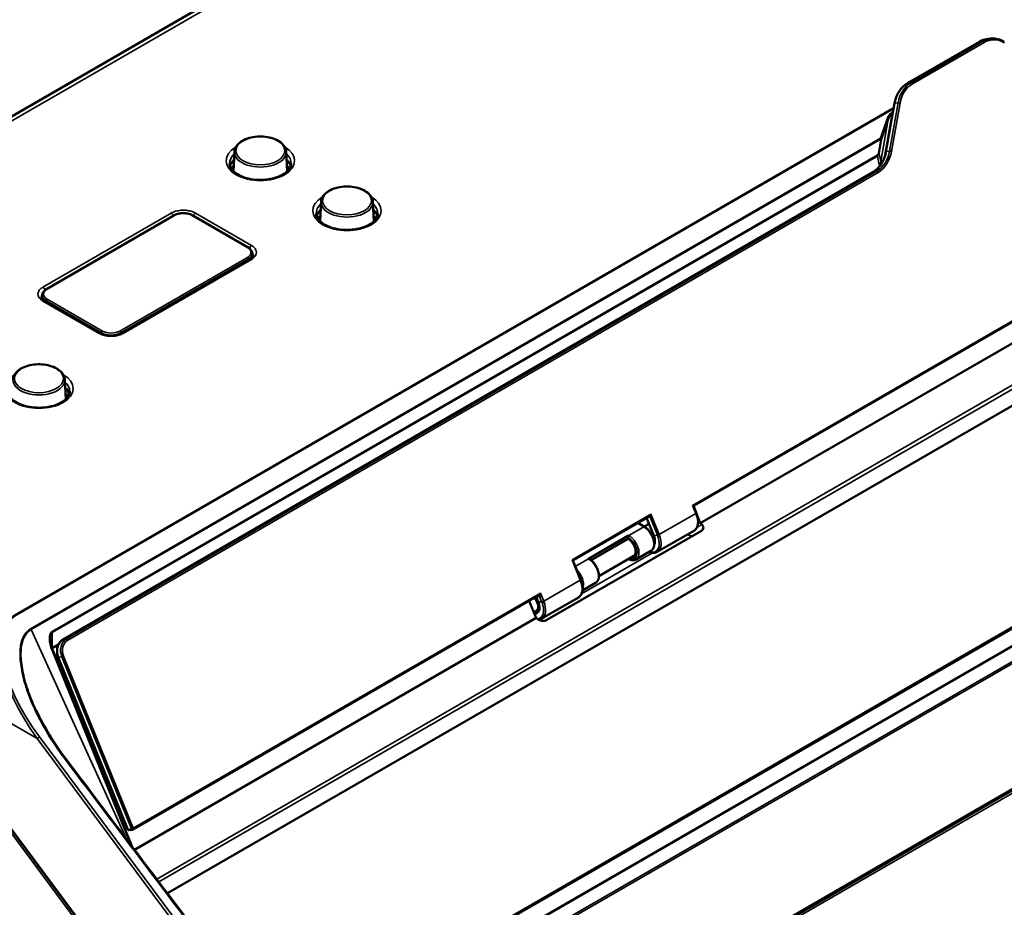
# Paper-space layout 'Sheet_1' of a CAD drawing. Header units: millimetres. Extents: x 0.8 to 58.3, y 0.8 to 58.3.
# Tile 23 of 128: x 43.3 to 49, y 10.9 to 16. Entities that reach past the tile are written whole.
import ezdxf

# ---------------------------------------------------------------- set-up
doc = ezdxf.new("R2010")
doc.units = ezdxf.units.MM
doc.layers.add('Visible (ISO)', color=7, linetype='Continuous', lineweight=50)
doc.layers.add('Visible Narrow (ISO)', color=7, linetype='Continuous', lineweight=35)

psp = doc.layouts.new('Sheet_1')

# ---------------------------------------------------------------- linework, layer by layer
at = {"layer": 'Visible (ISO)'}
for p, q in [((51.52534, 20.26845), (40.73433, 14.03825)), ((54.75082, 17.11553), (44.14249, 10.99081)), ((55.83696, 16.45954), (44.9939, 10.19929)), ((48.83861, 15.91724), (48.42298, 15.67728)), ((48.9027, 15.93491), (48.88367, 15.93253)), ((45.06997, 9.30638), (56.03848, 15.63905)), ((51.24345, 15.57381), (47.18948, 13.23325)), ((48.34798, 15.5608), (48.29835, 15.28081)), ((47.22424, 13.13163), (51.22998, 15.44434)), ((44.52987, 15.28102), (44.52408, 15.16765)), ((44.82978, 15.28102), (44.83557, 15.16765)), ((48.22451, 15.16513), (43.53824, 12.45951)), ((45.03097, 14.99171), (45.02518, 14.87834)), ((45.33088, 14.99171), (45.33667, 14.87834)), ((44.18036, 14.91251), (43.44263, 14.48658)), ((44.6086, 14.72767), (44.28845, 14.91251)), ((44.61876, 14.65915), (43.87656, 14.23065)), ((44.63329, 14.69192), (44.63329, 14.67115)), ((44.63329, 14.66108), (44.63329, 14.66107)), ((44.63773, 14.68188), (44.63773, 14.68188)), ((43.41793, 14.45083), (43.41793, 14.43006)), ((43.41793, 14.41999), (43.41793, 14.41998)), ((43.75697, 14.23071), (43.43247, 14.41806)), ((43.54919, 13.96305), (43.55498, 13.84969)), ((47.22424, 13.13163), (47.18643, 13.22858)), ((47.20085, 13.19021), (47.18671, 13.22519)), ((46.48751, 12.91631), (46.93273, 13.17336)), ((46.95565, 13.05977), (46.91409, 13.1626)), ((46.86312, 13.13318), (46.9014, 13.11107)), ((46.89918, 13.11236), (46.92773, 13.12884)), ((47.22424, 13.13163), (47.23063, 13.12647)), ((47.23087, 13.08801), (46.33683, 12.57184)), ((46.80723, 13.04118), (46.59342, 12.91774)), ((46.80521, 13.05811), (46.80521, 13.05811)), ((46.8056, 13.04479), (46.8056, 13.05122)), ((47.18725, 13.08774), (46.97567, 12.96559)), ((46.58098, 12.92865), (46.58101, 12.92866)), ((46.63804, 12.82521), (46.84069, 12.94221)), ((46.93881, 12.97158), (46.85251, 12.92175)), ((46.53271, 12.80447), (46.48728, 12.91687)), ((46.61866, 12.78674), (46.5428, 12.74295)), ((43.94352, 11.3592), (46.28814, 12.71286)), ((46.28751, 12.67402), (46.27491, 12.70522)), ((46.51911, 12.70199), (46.30754, 12.57984)), ((46.27466, 12.58339), (46.23364, 12.6814)), ((43.95219, 11.24251), (46.27466, 12.58339)), ((46.27466, 12.58339), (46.2811, 12.57826)), ((43.47657, 12.40908), (43.51173, 12.42938)), ((43.29611, 12.40136), (43.29612, 12.40132)), ((43.93924, 11.25965), (43.47917, 12.39792)), ((43.51083, 12.35635), (43.91326, 11.36068)), ((43.37359, 12.07059), (43.37359, 12.07059)), ((42.755, 12.01098), (44.64986, 9.46306)), ((43.92154, 11.35581), (43.94057, 11.3582))]:
    psp.add_line(p, q, dxfattribs=at)
for centre, start, end in [((43.92056, 11.36363), 202.00783, 277.15897), ((43.93959, 11.36602), 277.15897, 300)]:
    psp.add_arc(centre, 0.00787, start, end, dxfattribs=at)
for centre, major_axis, ratio, start_param, end_param in [((44.67982, 15.18054), (-0.17765, 0), 0.5773503, 5.743485, 6.1272702), ((44.67982, 15.18054), (0.17765, 0), 0.5773503, 0.1559152, 0.5397003), ((45.18092, 14.89123), (-0.17765, 0), 0.5773503, 5.743485, 6.1272702), ((45.18092, 14.89123), (0.17765, 0), 0.5773503, 0.1559152, 0.5397003), ((44.558, 14.65013), (0.07876, 0), 0.5771744, 0.2566038, 0.2567169), ((43.49323, 14.40904), (-0.07876, 0), 0.5771744, 6.0264498, 6.0265822), ((43.39924, 13.86257), (0.17765, 0), 0.5773503, 0.1559152, 0.5397003), ((47.17473, 13.23382), (0.01481, -0.0005), 0.0540282, 0.5009289, 1.2458348), ((47.17473, 13.23382), (0.01207, -0.01078), 0.2277033, 0.6301045, 1.3750104), ((47.17473, 13.23382), (0.01207, -0.01078), 0.2277033, 0.4333001, 0.6301045), ((47.17473, 13.23382), (0.01481, -0.0005), 0.0540282, 6.1976377, 6.7841142), ((46.9342, 13.1833), (-0.00354, -0.0103), 0.4027535, 0.4338186, 1.7660631), ((46.81117, 13.05443), (0.00394, 0.00682), 0.5773503, 1.8325957, 2.3561945), ((46.81117, 13.048), (-0.00394, -0.00682), 0.5773503, 5.4977871, 6.0213859), ((46.81117, 13.05443), (0.00394, 0.00682), 0.5773503, 0.7853982, 1.8325957), ((46.47764, 12.91971), (0.00968, -0.00333), 0.2274965, 0.1952668, 1.1369777), ((46.29502, 12.72592), (-0.00901, -0.01345), 0.2279259, 0.4339399, 1.0927067), ((46.28967, 12.70517), (-0.00098, 0.00781), 0.7933744, 0, 0.0030255), ((46.29502, 12.72592), (-0.00901, -0.01345), 0.2279259, 1.0927067, 1.7661829), ((46.29502, 12.72592), (0.00007, -0.01755), 0.2712438, 0.033029, 0.9303492), ((46.29502, 12.72592), (0.00007, -0.01755), 0.2712438, 0.9303492, 1.6038254), ((43.50441, 12.41439), (-0.02541, 0.08577), 0.350672, 0.8694074, 0.8720567), ((43.50441, 12.3402), (-0.02572, 0.06987), 0.4266125, 0.0734878, 0.1203117)]:
    psp.add_ellipse(centre, major_axis=major_axis, ratio=ratio, start_param=start_param, end_param=end_param, dxfattribs=at)
for points, knots in [([(48.83861, 15.91724), (48.84142, 15.91886), (48.84428, 15.92037), (48.85008, 15.92314), (48.85302, 15.92441), (48.85899, 15.92671), (48.86201, 15.92773), (48.86811, 15.92953), (48.87119, 15.93031), (48.8774, 15.93161), (48.88053, 15.93213), (48.88367, 15.93253)], [4.71238898, 4.71238898, 4.71238898, 4.71238898, 4.77689013, 4.77689013, 4.84139127, 4.84139127, 4.90589242, 4.90589242, 4.97039356, 4.97039356, 5.03489471, 5.03489471, 5.03489471, 5.03489471]), ([(48.98262, 15.9172), (48.97765, 15.92016), (48.97255, 15.92279), (48.96217, 15.92735), (48.95688, 15.92928), (48.94619, 15.93242), (48.94078, 15.93362), (48.9299, 15.93528), (48.92444, 15.93574), (48.91353, 15.93589), (48.90809, 15.93559), (48.9027, 15.93491)], [0.69473828, 0.69473828, 0.69473828, 0.69473828, 0.80544874, 0.80544874, 0.91615921, 0.91615921, 1.02686967, 1.02686967, 1.13758014, 1.13758014, 1.2482906, 1.2482906, 1.2482906, 1.2482906]), ([(48.34798, 15.5608), (48.34977, 15.57089), (48.35228, 15.58075), (48.35867, 15.5997), (48.36256, 15.6088), (48.37161, 15.62595), (48.37677, 15.63401), (48.38823, 15.64883), (48.39453, 15.6556), (48.40809, 15.66762), (48.41535, 15.67287), (48.42298, 15.67728)], [3.83633093, 3.83633093, 3.83633093, 3.83633093, 4.01154254, 4.01154254, 4.18675415, 4.18675415, 4.36196576, 4.36196576, 4.53717737, 4.53717737, 4.71238898, 4.71238898, 4.71238898, 4.71238898]), ([(44.52987, 15.28102), (44.53034, 15.2903), (44.53314, 15.29946), (44.54304, 15.31709), (44.55044, 15.32547), (44.56937, 15.34076), (44.58117, 15.34754), (44.6077, 15.35852), (44.62246, 15.36269), (44.65331, 15.36803), (44.66939, 15.36921), (44.70135, 15.3685), (44.71721, 15.36663), (44.74725, 15.35997), (44.76141, 15.35518), (44.78665, 15.343), (44.79773, 15.3356), (44.81534, 15.31876), (44.82198, 15.30933), (44.82814, 15.2933), (44.82947, 15.28718), (44.82978, 15.28102)], [2.3856615, 2.3856615, 2.3856615, 2.3856615, 2.6700228, 2.6700228, 2.9766783, 2.9766783, 3.3050228, 3.3050228, 3.6359842, 3.6359842, 3.9651328, 3.9651328, 4.2936186, 4.2936186, 4.6231416, 4.6231416, 4.9543313, 4.9543313, 5.279566, 5.279566, 5.4683201, 5.4683201, 5.4683201, 5.4683201]), ([(48.22451, 15.16513), (48.23184, 15.16936), (48.23886, 15.17444), (48.25205, 15.18613), (48.25822, 15.19276), (48.26952, 15.20737), (48.27464, 15.21535), (48.28366, 15.23246), (48.28756, 15.24157), (48.294, 15.26064), (48.29653, 15.27059), (48.29835, 15.28081)], [4.71238898, 4.71238898, 4.71238898, 4.71238898, 4.88760059, 4.88760059, 5.0628122, 5.0628122, 5.23802381, 5.23802381, 5.41323542, 5.41323542, 5.58844703, 5.58844703, 5.58844703, 5.58844703]), ([(44.5015, 15.21169), (44.50174, 15.20058), (44.50589, 15.18911), (44.52207, 15.16862), (44.53197, 15.15986), (44.55641, 15.1445), (44.57069, 15.13783), (44.60262, 15.12712), (44.62029, 15.12309), (44.65724, 15.11827), (44.67652, 15.11749), (44.71458, 15.11935), (44.73334, 15.12199), (44.76822, 15.1303), (44.78435, 15.13596), (44.81224, 15.14944), (44.82403, 15.15724), (44.84245, 15.17377), (44.84902, 15.18247), (44.85638, 15.19799), (44.858, 15.20487), (44.85815, 15.21169)], [0.7977411, 0.7977411, 0.7977411, 0.7977411, 1.2130977, 1.2130977, 1.5283969, 1.5283969, 1.8297567, 1.8297567, 2.1337198, 2.1337198, 2.4404717, 2.4404717, 2.7477786, 2.7477786, 3.0532054, 3.0532054, 3.3552519, 3.3552519, 3.6595896, 3.6595896, 3.9146479, 3.9146479, 3.9146479, 3.9146479]), ([(44.50933, 15.18583), (44.51268, 15.18925), (44.51631, 15.19256), (44.522, 15.1972), (44.52384, 15.19863), (44.52573, 15.20003)], [2.8701886, 2.8701886, 2.8701886, 2.8701886, 2.97191031, 2.97191031, 3.01847527, 3.01847527, 3.01847527, 3.01847527]), ([(44.83392, 15.20003), (44.83727, 15.19755), (44.84046, 15.19497), (44.84587, 15.19021), (44.84815, 15.18804), (44.85032, 15.18583)], [4.83550636, 4.83550636, 4.83550636, 4.83550636, 4.9179913, 4.9179913, 4.98379303, 4.98379303, 4.98379303, 4.98379303]), ([(45.03097, 14.99171), (45.03144, 15.00099), (45.03424, 15.01015), (45.04414, 15.02778), (45.05154, 15.03616), (45.07047, 15.05145), (45.08227, 15.05823), (45.1088, 15.06921), (45.12356, 15.07338), (45.15441, 15.07872), (45.17049, 15.0799), (45.20245, 15.07919), (45.21831, 15.07732), (45.24835, 15.07066), (45.26251, 15.06587), (45.28775, 15.05369), (45.29883, 15.04629), (45.31644, 15.02945), (45.32308, 15.02002), (45.32924, 15.00399), (45.33057, 14.99787), (45.33088, 14.99171)], [2.3856615, 2.3856615, 2.3856615, 2.3856615, 2.6700228, 2.6700228, 2.9766783, 2.9766783, 3.3050228, 3.3050228, 3.6359842, 3.6359842, 3.9651328, 3.9651328, 4.2936186, 4.2936186, 4.6231416, 4.6231416, 4.9543313, 4.9543313, 5.279566, 5.279566, 5.4683201, 5.4683201, 5.4683201, 5.4683201]), ([(44.28845, 14.91251), (44.28258, 14.9159), (44.27594, 14.91867), (44.26166, 14.92287), (44.25402, 14.9243), (44.23839, 14.92573), (44.23041, 14.92573), (44.21479, 14.9243), (44.20715, 14.92287), (44.19287, 14.91867), (44.18622, 14.9159), (44.18036, 14.91251)], [0, 0, 0, 0, 0.3141593, 0.3141593, 0.6283185, 0.6283185, 0.9424778, 0.9424778, 1.2566371, 1.2566371, 1.5707963, 1.5707963, 1.5707963, 1.5707963]), ([(45.0026, 14.92238), (45.00284, 14.91127), (45.00699, 14.8998), (45.02317, 14.87931), (45.03307, 14.87055), (45.05751, 14.85519), (45.07179, 14.84852), (45.10372, 14.83781), (45.12139, 14.83378), (45.15834, 14.82896), (45.17762, 14.82818), (45.21568, 14.83004), (45.23444, 14.83268), (45.26932, 14.84099), (45.28545, 14.84665), (45.31334, 14.86013), (45.32513, 14.86793), (45.34355, 14.88446), (45.35012, 14.89316), (45.35748, 14.90868), (45.3591, 14.91556), (45.35925, 14.92238)], [0.7977411, 0.7977411, 0.7977411, 0.7977411, 1.2130977, 1.2130977, 1.5283969, 1.5283969, 1.8297567, 1.8297567, 2.1337198, 2.1337198, 2.4404717, 2.4404717, 2.7477786, 2.7477786, 3.0532054, 3.0532054, 3.3552519, 3.3552519, 3.6595896, 3.6595896, 3.9146479, 3.9146479, 3.9146479, 3.9146479]), ([(45.01043, 14.89652), (45.01378, 14.89994), (45.01741, 14.90325), (45.0231, 14.90789), (45.02494, 14.90932), (45.02683, 14.91072)], [2.8701886, 2.8701886, 2.8701886, 2.8701886, 2.97191031, 2.97191031, 3.01847527, 3.01847527, 3.01847527, 3.01847527]), ([(45.33502, 14.91072), (45.33837, 14.90824), (45.34156, 14.90566), (45.34697, 14.9009), (45.34925, 14.89873), (45.35142, 14.89652)], [4.83550636, 4.83550636, 4.83550636, 4.83550636, 4.9179913, 4.9179913, 4.98379303, 4.98379303, 4.98379303, 4.98379303]), ([(44.63329, 14.69192), (44.63329, 14.69478), (44.6329, 14.69763), (44.63138, 14.70318), (44.63025, 14.70587), (44.62737, 14.71099), (44.62561, 14.71342), (44.62158, 14.718), (44.61929, 14.72014), (44.61427, 14.72413), (44.61153, 14.72598), (44.6086, 14.72767)], [5.49778714, 5.49778714, 5.49778714, 5.49778714, 5.65486678, 5.65486678, 5.81194641, 5.81194641, 5.96902604, 5.96902604, 6.12610567, 6.12610567, 6.28318531, 6.28318531, 6.28318531, 6.28318531]), ([(44.61875, 14.65915), (44.62398, 14.66217), (44.62824, 14.66554), (44.63406, 14.67177), (44.63583, 14.67469), (44.6374, 14.67885), (44.63768, 14.68038), (44.63773, 14.68188)], [0, 0, 0, 0, 0.0618784, 0.0618784, 0.12116144, 0.12116144, 0.16298745, 0.16298745, 0.16298745, 0.16298745]), ([(43.44263, 14.48658), (43.43969, 14.48489), (43.43695, 14.48304), (43.43193, 14.47905), (43.42965, 14.4769), (43.42561, 14.47233), (43.42385, 14.4699), (43.42097, 14.46478), (43.41985, 14.46209), (43.41833, 14.45654), (43.41793, 14.45369), (43.41793, 14.45083)], [1.57079633, 1.57079633, 1.57079633, 1.57079633, 1.72787596, 1.72787596, 1.88495559, 1.88495559, 2.04203522, 2.04203522, 2.19911486, 2.19911486, 2.35619449, 2.35619449, 2.35619449, 2.35619449]), ([(43.41349, 14.44078), (43.41357, 14.4382), (43.41434, 14.43542), (43.41793, 14.42987), (43.41987, 14.42757), (43.4251, 14.42283), (43.42851, 14.42035), (43.43247, 14.41806)], [0, 0, 0, 0, 0.07194183, 0.07194183, 0.11620128, 0.11620128, 0.16305112, 0.16305112, 0.16305112, 0.16305112]), ([(43.75708, 14.23065), (43.76225, 14.22767), (43.76848, 14.22494), (43.78215, 14.22059), (43.78975, 14.21892), (43.80567, 14.21682), (43.8142, 14.21644), (43.83099, 14.21707), (43.83945, 14.21813), (43.85507, 14.22153), (43.86244, 14.2239), (43.87155, 14.22794), (43.87417, 14.22927), (43.87656, 14.23065)], [0, 0, 0, 0, 0.0610757, 0.0610757, 0.12238795, 0.12238795, 0.18606396, 0.18606396, 0.25066616, 0.25066616, 0.31491823, 0.31491823, 0.34324243, 0.34324243, 0.34324243, 0.34324243]), ([(43.24928, 13.96305), (43.24975, 13.97233), (43.25255, 13.9815), (43.26246, 13.99912), (43.26985, 14.0075), (43.28878, 14.02279), (43.30058, 14.02957), (43.32711, 14.04055), (43.34187, 14.04473), (43.37272, 14.05006), (43.38881, 14.05124), (43.42076, 14.05053), (43.43663, 14.04866), (43.46666, 14.042), (43.48082, 14.03721), (43.50607, 14.02503), (43.51714, 14.01763), (43.53476, 14.00079), (43.54139, 13.99136), (43.54755, 13.97533), (43.54888, 13.96921), (43.54919, 13.96305)], [2.3856615, 2.3856615, 2.3856615, 2.3856615, 2.6700228, 2.6700228, 2.9766783, 2.9766783, 3.3050228, 3.3050228, 3.6359842, 3.6359842, 3.9651328, 3.9651328, 4.2936186, 4.2936186, 4.6231416, 4.6231416, 4.9543313, 4.9543313, 5.279566, 5.279566, 5.4683201, 5.4683201, 5.4683201, 5.4683201]), ([(43.22091, 13.89372), (43.22115, 13.88261), (43.22531, 13.87114), (43.24148, 13.85065), (43.25139, 13.84189), (43.27582, 13.82653), (43.2901, 13.81986), (43.32204, 13.80915), (43.33971, 13.80513), (43.37665, 13.8003), (43.39594, 13.79953), (43.43399, 13.80138), (43.45275, 13.80402), (43.48764, 13.81233), (43.50376, 13.818), (43.53165, 13.83148), (43.54344, 13.83927), (43.56187, 13.8558), (43.56843, 13.8645), (43.57579, 13.88002), (43.57742, 13.8869), (43.57756, 13.89372)], [0.7977411, 0.7977411, 0.7977411, 0.7977411, 1.2130977, 1.2130977, 1.5283969, 1.5283969, 1.8297567, 1.8297567, 2.1337198, 2.1337198, 2.4404717, 2.4404717, 2.7477786, 2.7477786, 3.0532054, 3.0532054, 3.3552519, 3.3552519, 3.6595896, 3.6595896, 3.9146479, 3.9146479, 3.9146479, 3.9146479]), ([(43.55333, 13.88206), (43.55669, 13.87958), (43.55987, 13.87701), (43.56528, 13.87224), (43.56757, 13.87007), (43.56973, 13.86786)], [4.83550636, 4.83550636, 4.83550636, 4.83550636, 4.9179913, 4.9179913, 4.98379303, 4.98379303, 4.98379303, 4.98379303]), ([(47.18948, 13.23326), (47.18914, 13.23305), (47.18877, 13.23277), (47.18803, 13.23206), (47.18767, 13.23161), (47.18698, 13.23049), (47.18668, 13.22977), (47.18633, 13.22823), (47.18629, 13.22738), (47.18642, 13.22632), (47.18647, 13.22605), (47.18659, 13.22553), (47.18667, 13.22529), (47.18675, 13.2251)], [0, 0, 0, 0, 0.004654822, 0.004654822, 0.009698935, 0.009698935, 0.016227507, 0.016227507, 0.023240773, 0.023240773, 0.025854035, 0.025854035, 0.028565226, 0.028565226, 0.028565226, 0.028565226]), ([(47.20085, 13.19021), (47.20422, 13.18187), (47.20686, 13.17342), (47.21048, 13.15679), (47.21147, 13.14862), (47.21165, 13.13305), (47.21086, 13.12565), (47.20737, 13.11206), (47.20468, 13.10587), (47.19733, 13.09526), (47.19267, 13.09087), (47.18725, 13.08774)], [6.2831853, 6.2831853, 6.2831853, 6.2831853, 6.5496342, 6.5496342, 6.8160831, 6.8160831, 7.082532, 7.082532, 7.3489809, 7.3489809, 7.6154298, 7.6154298, 7.6154298, 7.6154298]), ([(46.9014, 13.11107), (46.90799, 13.10727), (46.91441, 13.10229), (46.9264, 13.09053), (46.93198, 13.08376), (46.94176, 13.06914), (46.94598, 13.0613), (46.95269, 13.04527), (46.95518, 13.03707), (46.95815, 13.02103), (46.95861, 13.01319), (46.95726, 12.99863), (46.95545, 12.99189), (46.94961, 12.98075), (46.94573, 12.97621), (46.94026, 12.97246), (46.93954, 12.972), (46.93881, 12.97158)], [4.712389, 4.712389, 4.712389, 4.712389, 5.0483288, 5.0483288, 5.3830928, 5.3830928, 5.7158253, 5.7158253, 6.0489591, 6.0489591, 6.3845585, 6.3845585, 6.718522, 6.718522, 7.0237124, 7.0237124, 7.0685835, 7.0685835, 7.0685835, 7.0685835]), ([(47.23063, 13.12647), (47.23435, 13.12347), (47.23731, 13.1201), (47.24124, 13.11311), (47.24227, 13.10957), (47.24238, 13.10261), (47.24147, 13.09926), (47.2386, 13.09457), (47.23732, 13.09302), (47.23435, 13.09028), (47.23271, 13.08907), (47.23087, 13.08801)], [-0.15910787, -0.15910787, -0.15910787, -0.15910787, -0.11830245, -0.11830245, -0.07956249, -0.07956249, -0.04085167, -0.04085167, -0.01979696, -0.01979696, -0.000001, -0.000001, -0.000001, -0.000001]), ([(46.80634, 13.042), (46.80643, 13.04189), (46.8065, 13.04179), (46.80672, 13.04152), (46.80686, 13.0414), (46.80699, 13.04132)], [-0.062566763, -0.062566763, -0.062566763, -0.062566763, -0.0609041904, -0.0609041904, -0.0575934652, -0.0575934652, -0.0575934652, -0.0575934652]), ([(46.84069, 12.94221), (46.8439, 12.94406), (46.84656, 12.94718), (46.84967, 12.95549), (46.85047, 12.95974), (46.85072, 12.96923), (46.85024, 12.9744), (46.84796, 12.98529), (46.84617, 12.99102), (46.8414, 13.0024), (46.83841, 13.00806), (46.83156, 13.01867), (46.82769, 13.02361), (46.81954, 13.03222), (46.81526, 13.0359), (46.80967, 13.03971), (46.80832, 13.04056), (46.80699, 13.04132)], [5.4977871, 5.4977871, 5.4977871, 5.4977871, 5.9418406, 5.9418406, 6.2527106, 6.2527106, 6.5502477, 6.5502477, 6.85123, 6.85123, 7.1554982, 7.1554982, 7.4603894, 7.4603894, 7.7630263, 7.7630263, 7.8598772, 7.8598772, 7.8598772, 7.8598772]), ([(46.95565, 13.05977), (46.95767, 13.05475), (46.95925, 13.0497), (46.96137, 13.03997), (46.96192, 13.03528), (46.96202, 13.0267), (46.96157, 13.02281), (46.96009, 13.01702), (46.95924, 13.01487), (46.95823, 13.01306)], [6.28318531, 6.28318531, 6.28318531, 6.28318531, 6.5496342, 6.5496342, 6.8160831, 6.8160831, 7.082532, 7.082532, 7.28056127, 7.28056127, 7.28056127, 7.28056127]), ([(46.97567, 12.96559), (46.96997, 12.9623), (46.96348, 12.96043), (46.94939, 12.95957), (46.94176, 12.96076), (46.9322, 12.96399), (46.93028, 12.96473), (46.92836, 12.96555)], [1.33224448, 1.33224448, 1.33224448, 1.33224448, 1.61247926, 1.61247926, 1.91338034, 1.91338034, 1.98890015, 1.98890015, 1.98890015, 1.98890015]), ([(46.57732, 12.92585), (46.57732, 12.92585), (46.57732, 12.92585), (46.57732, 12.92585), (46.57732, 12.92585), (46.57732, 12.92585), (46.57732, 12.92585), (46.57732, 12.92585), (46.57732, 12.92585), (46.57732, 12.92585), (46.57732, 12.92585), (46.57732, 12.92586), (46.57732, 12.92586), (46.57732, 12.92586), (46.57732, 12.92586), (46.57732, 12.92586), (46.57732, 12.92586), (46.57732, 12.92586), (46.57732, 12.92586), (46.57732, 12.92586), (46.57732, 12.92586), (46.57732, 12.92587), (46.57732, 12.92587), (46.57732, 12.92587), (46.57733, 12.92588), (46.57733, 12.92588), (46.57733, 12.92588), (46.57733, 12.92589), (46.57734, 12.9259), (46.57735, 12.92591), (46.57735, 12.92592), (46.57738, 12.92594), (46.57741, 12.92595), (46.57745, 12.92596), (46.57746, 12.92597), (46.57747, 12.92598), (46.57748, 12.92598), (46.57753, 12.926), (46.57756, 12.92602), (46.57767, 12.92608), (46.57775, 12.92612), (46.57796, 12.92621), (46.57808, 12.92626), (46.5784, 12.92638), (46.57862, 12.92645), (46.57927, 12.92661), (46.57969, 12.92664), (46.58051, 12.92657), (46.5809, 12.92645), (46.58125, 12.92624)], [-0.000001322, -0.000001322, -0.000001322, -0.000001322, 0, 0, 0.000005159, 0.000005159, 0.000010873, 0.000010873, 0.000016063, 0.000016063, 0.000028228, 0.000028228, 0.000034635, 0.000034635, 0.000045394, 0.000045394, 0.000052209, 0.000052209, 0.000062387, 0.000062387, 0.000078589, 0.000078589, 0.00010247, 0.00010247, 0.000131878, 0.000131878, 0.00016905, 0.00016905, 0.000238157, 0.000238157, 0.000360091, 0.000360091, 0.000604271, 0.000604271, 0.000671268, 0.000671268, 0.000748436, 0.000748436, 0.001026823, 0.001026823, 0.001739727, 0.001739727, 0.002590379, 0.002590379, 0.004211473, 0.004211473, 0.007618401, 0.007618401, 0.011267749, 0.011267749, 0.011267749, 0.011267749]), ([(46.61866, 12.78674), (46.62311, 12.78931), (46.62692, 12.79294), (46.63309, 12.80199), (46.63532, 12.80751), (46.6381, 12.82025), (46.63843, 12.8276), (46.63705, 12.84314), (46.63527, 12.85135), (46.62984, 12.86764), (46.6262, 12.87572), (46.61745, 12.89102), (46.61235, 12.89824), (46.60111, 12.91116), (46.59497, 12.91685), (46.58617, 12.92322), (46.58372, 12.92482), (46.58125, 12.92624)], [5.4977871, 5.4977871, 5.4977871, 5.4977871, 5.7690143, 5.7690143, 6.0631489, 6.0631489, 6.3913589, 6.3913589, 6.7276456, 6.7276456, 7.0615454, 7.0615454, 7.3941225, 7.3941225, 7.7279114, 7.7279114, 7.8541795, 7.8541795, 7.8541795, 7.8541795]), ([(46.8095, 12.9242), (46.81183, 12.92295), (46.81419, 12.92186), (46.81968, 12.91969), (46.82282, 12.91874), (46.82908, 12.91748), (46.8322, 12.91716), (46.83833, 12.91723), (46.84135, 12.91762), (46.84715, 12.91913), (46.84993, 12.92027), (46.85251, 12.92175)], [4.75085469, 4.75085469, 4.75085469, 4.75085469, 4.86946861, 4.86946861, 5.02654825, 5.02654825, 5.18362788, 5.18362788, 5.34070751, 5.34070751, 5.49778714, 5.49778714, 5.49778714, 5.49778714]), ([(46.53271, 12.80447), (46.53608, 12.79613), (46.53872, 12.78767), (46.54235, 12.77104), (46.54334, 12.76287), (46.54352, 12.7473), (46.54273, 12.7399), (46.53924, 12.72632), (46.53654, 12.72012), (46.5292, 12.70952), (46.52453, 12.70512), (46.51911, 12.70199)], [6.2831853, 6.2831853, 6.2831853, 6.2831853, 6.5496342, 6.5496342, 6.8160831, 6.8160831, 7.082532, 7.082532, 7.3489809, 7.3489809, 7.6154298, 7.6154298, 7.6154298, 7.6154298]), ([(46.28751, 12.67402), (46.28954, 12.66901), (46.29111, 12.66396), (46.29324, 12.65422), (46.29379, 12.64953), (46.29389, 12.64096), (46.29344, 12.63706), (46.29174, 12.63043), (46.29049, 12.62769), (46.28753, 12.62341), (46.28584, 12.62187), (46.28392, 12.62075)], [6.2831853, 6.2831853, 6.2831853, 6.2831853, 6.5496342, 6.5496342, 6.8160831, 6.8160831, 7.082532, 7.082532, 7.3489809, 7.3489809, 7.6154298, 7.6154298, 7.6154298, 7.6154298]), ([(46.28392, 12.62075), (46.28071, 12.6189), (46.2771, 12.61779), (46.26933, 12.61704), (46.26516, 12.61753), (46.2606, 12.61883), (46.26016, 12.61897), (46.25971, 12.61911)], [1.33224448, 1.33224448, 1.33224448, 1.33224448, 1.58932806, 1.58932806, 1.87107968, 1.87107968, 1.90186985, 1.90186985, 1.90186985, 1.90186985]), ([(46.33683, 12.57184), (46.33499, 12.57078), (46.33298, 12.56987), (46.32852, 12.56833), (46.32607, 12.56772), (46.31879, 12.56656), (46.31378, 12.56649), (46.30371, 12.56769), (46.29875, 12.56896), (46.28925, 12.57274), (46.28484, 12.57528), (46.2811, 12.57826)], [-0.15940288, -0.15940288, -0.15940288, -0.15940288, -0.13957154, -0.13957154, -0.11847709, -0.11847709, -0.07969337, -0.07969337, -0.04088122, -0.04088122, -0.000001, -0.000001, -0.000001, -0.000001]), ([(46.30754, 12.57984), (46.30184, 12.57655), (46.29534, 12.57468), (46.28806, 12.57424), (46.28757, 12.57421), (46.28708, 12.5742)], [1.33224448, 1.33224448, 1.33224448, 1.33224448, 1.61247926, 1.61247926, 1.63261954, 1.63261954, 1.63261954, 1.63261954]), ([(43.46505, 12.46273), (43.46506, 12.45387), (43.46614, 12.44488), (43.47001, 12.42469), (43.47326, 12.41344), (43.4779, 12.40109), (43.47853, 12.39949), (43.47917, 12.39791)], [0, 0, 0, 0, 0.0679256, 0.0679256, 0.15686179, 0.15686179, 0.17018443, 0.17018443, 0.17018443, 0.17018443]), ([(43.51083, 12.35635), (43.50784, 12.36373), (43.50578, 12.3716), (43.50366, 12.38761), (43.50361, 12.39575), (43.50552, 12.41158), (43.5075, 12.41926), (43.51335, 12.43349), (43.51723, 12.44002), (43.52663, 12.45127), (43.53215, 12.45599), (43.53824, 12.45951)], [3.1415927, 3.1415927, 3.1415927, 3.1415927, 3.4557519, 3.4557519, 3.7699112, 3.7699112, 4.0840704, 4.0840704, 4.3982297, 4.3982297, 4.712389, 4.712389, 4.712389, 4.712389])]:
    psp.add_open_spline(points, degree=3, knots=knots, dxfattribs=at)
for points in [[(43.41349, 14.44078), (43.41349, 14.44079), (43.41349, 14.44079), (43.41349, 14.44079)], [(46.28867, 12.71297), (46.28841, 12.71294), (46.28821, 12.71288), (46.28811, 12.71284)], [(43.38335, 12.04937), (43.42924, 11.95193), (43.48827, 11.85713), (43.55539, 11.76815)], [(43.55539, 11.76815), (43.87025, 11.3508), (44.18509, 10.93341), (44.50168, 10.51708)]]:
    psp.add_open_spline(points, degree=3, dxfattribs=at)
at = {"layer": 'Visible Narrow (ISO)'}
for p, q in [((51.56471, 20.26455), (40.7737, 14.03435)), ((54.83716, 17.28318), (44.08047, 11.0728)), ((44.09259, 11.05677), (54.82343, 17.25223)), ((44.98772, 10.18771), (55.86313, 16.46663)), ((55.99287, 16.44479), (44.99828, 10.09706)), ((45.00708, 10.09576), (55.99195, 16.43787)), ((56.02848, 16.3738), (45.05998, 10.04113)), ((45.06378, 10.03098), (56.03229, 16.36365)), ((48.42402, 15.67762), (48.83965, 15.91759)), ((48.85867, 15.91998), (48.44304, 15.68001)), ((48.45069, 15.67344), (48.86633, 15.91341)), ((48.85867, 15.91998), (48.83965, 15.91759)), ((48.44304, 15.68001), (48.42402, 15.67762)), ((56.03742, 15.62943), (45.06892, 9.29676)), ((45.07241, 9.31192), (56.04092, 15.64459)), ((56.04122, 15.61928), (45.07272, 9.28661)), ((51.25509, 15.58747), (47.17948, 13.23442)), ((48.29997, 15.28155), (48.3496, 15.56154)), ((48.36862, 15.56393), (48.31899, 15.28394)), ((48.32988, 15.28242), (48.37951, 15.56241)), ((48.36862, 15.56393), (48.3496, 15.56154)), ((48.34366, 15.53642), (43.25784, 12.60013)), ((43.26239, 12.59595), (48.34231, 15.52884)), ((48.28748, 15.24208), (48.33402, 15.50451)), ((48.33965, 15.51382), (48.33143, 15.50907)), ((48.33402, 15.50451), (48.33845, 15.50707)), ((48.30295, 15.4648), (48.26664, 15.35874)), ((48.26807, 15.22402), (48.30959, 15.45819)), ((48.27329, 15.35212), (48.30959, 15.45819)), ((48.26664, 15.35874), (43.35147, 12.52097)), ((43.35406, 12.5164), (48.26923, 15.35418)), ((48.26923, 15.35418), (48.25464, 15.27191)), ((48.2587, 15.26986), (48.27329, 15.35212)), ((48.2587, 15.26986), (48.26807, 15.22402)), ((48.29997, 15.28155), (48.31899, 15.28394)), ((48.2475, 15.26002), (43.47536, 12.50482)), ((43.47657, 12.4991), (48.24872, 15.2543)), ((48.24872, 15.2543), (48.25885, 15.20477)), ((43.53929, 12.45986), (48.22555, 15.16548)), ((48.24457, 15.16787), (43.55831, 12.46225)), ((43.56596, 12.45568), (48.25223, 15.1613)), ((48.22555, 15.16548), (48.24457, 15.16787)), ((43.42263, 14.49744), (44.16482, 14.92594)), ((44.30399, 14.92594), (44.6286, 14.73853)), ((43.44656, 14.48619), (44.18429, 14.91212)), ((44.28451, 14.91212), (44.60466, 14.72728)), ((44.60466, 14.66942), (43.86693, 14.24349)), ((43.8725, 14.23385), (44.61023, 14.65978)), ((44.6286, 14.65818), (43.88641, 14.22967)), ((44.61023, 14.65978), (44.61023, 14.65423)), ((43.74723, 14.22967), (43.42263, 14.41709)), ((43.441, 14.41869), (43.76114, 14.23385)), ((43.441, 14.41869), (43.441, 14.41314)), ((43.76671, 14.24349), (43.44656, 14.42833)), ((43.76114, 14.23385), (43.76114, 14.22846)), ((43.76114, 14.22299), (43.76114, 14.22298)), ((43.8725, 14.23385), (43.8725, 14.22846)), ((43.8725, 14.22299), (43.8725, 14.22298)), ((43.3895, 11.88573), (40.49533, 13.55667)), ((47.17948, 13.23442), (47.1983, 13.18786)), ((46.93895, 13.1839), (46.4824, 12.92031)), ((46.95738, 13.05951), (46.9154, 13.16336)), ((46.93161, 13.17272), (46.9764, 13.0619)), ((46.98673, 13.06571), (46.93895, 13.1839)), ((47.1983, 13.18786), (46.98673, 13.06571)), ((46.89747, 13.11068), (46.81117, 13.06086)), ((46.86082, 13.13184), (46.89747, 13.11068)), ((46.80356, 13.05968), (46.57936, 12.93024)), ((46.5824, 12.92557), (46.80634, 13.05486)), ((46.80634, 13.042), (46.59246, 12.91852)), ((46.95738, 13.05951), (46.9764, 13.0619)), ((46.94856, 12.96017), (46.53736, 12.72276)), ((46.4824, 12.92031), (46.53017, 12.80212)), ((46.57732, 12.92585), (46.50138, 12.882)), ((46.53017, 12.80212), (46.31859, 12.67996)), ((46.29977, 12.72652), (43.94434, 11.36661)), ((46.2878, 12.67734), (46.27622, 12.70598)), ((46.27625, 12.706), (46.29524, 12.70838)), ((46.29524, 12.70838), (46.30682, 12.67973)), ((46.31859, 12.67996), (46.29977, 12.72652)), ((46.2878, 12.67734), (46.30682, 12.67973)), ((46.28925, 12.67376), (46.2878, 12.67734)), ((46.28925, 12.67376), (46.30827, 12.67615)), ((46.30682, 12.67973), (46.30827, 12.67615)), ((43.90531, 11.30458), (43.35406, 12.5164)), ((43.47657, 12.4991), (43.47657, 12.40908)), ((43.55831, 12.46225), (43.53929, 12.45986)), ((43.47536, 12.39439), (43.92797, 11.27457)), ((43.53158, 12.35847), (43.51256, 12.35608)), ((43.53158, 12.35847), (43.93402, 11.3628)), ((43.94434, 11.36661), (43.54191, 12.36228)), ((43.915, 11.36041), (43.51256, 12.35608)), ((43.36487, 12.0905), (43.36487, 12.0905)), ((42.75613, 12.01334), (44.65098, 9.46542)), ((43.3895, 11.88573), (44.65954, 10.17796)), ((44.67244, 10.18811), (43.4024, 11.89588)), ((44.65068, 9.44035), (43.07929, 11.55332)), ((43.93402, 11.3628), (43.915, 11.36041))]:
    psp.add_line(p, q, dxfattribs=at)
for centre, major_axis, ratio, start_param, end_param in [((48.84255, 15.91042), (-0.00394, 0.00682), 0.5773503, 6.0446335, 6.2831853), ((48.90624, 15.75283), (-0.02257, 0.17969), 0.7933744, 0, 0.3225057), ((48.92526, 15.75522), (-0.02257, 0.17969), 0.7933744, 0, 0.3225057), ((48.86157, 15.91281), (-0.00394, 0.00682), 0.5773503, 4.4738371, 6.0446335), ((48.93002, 15.75582), (-0.02159, 0.17188), 0.7933744, 5.729633, 6.605691), ((48.49061, 15.51287), (-0.02257, 0.17969), 0.7933744, 0.3225057, 1.1985638), ((48.50963, 15.51526), (-0.02257, 0.17969), 0.7933744, 0.3225057, 1.1985638), ((48.51439, 15.51585), (-0.02159, 0.17188), 0.7933744, 0.3225057, 1.1985638), ((48.42691, 15.67046), (-0.00394, 0.00682), 0.5773503, 6.0446335, 6.2831853), ((48.44594, 15.67285), (-0.00394, 0.00682), 0.5773503, 4.4738371, 6.0446335), ((48.35573, 15.55942), (-0.00775, 0.00137), 0.2213941, 5.6626433, 6.2831853), ((48.37475, 15.56181), (0.00775, -0.00137), 0.2213941, 0.9502543, 2.5210507), ((48.3393, 15.36989), (0.00316, 0.14222), 0.3603183, 0.2154452, 0.848194), ((48.33475, 15.36443), (0.00941, 0.14376), 0.2814828, 0.2461916, 0.8789404), ((48.32688, 15.50361), (-0.00591, 0.01023), 0.5773503, 4.4738371, 4.9218285), ((48.2984, 15.45934), (0.01117, -0.00383), 0.5756383, 0.3815243, 1.3545175), ((48.2621, 15.35328), (0.01117, -0.00383), 0.5756383, 0.3815243, 1.3545175), ((48.2621, 15.35328), (0.00591, -0.01023), 0.5773503, 1.3322445, 1.7802358), ((48.2621, 15.35328), (0.01163, -0.00206), 0.221438, 0.3175198, 0.9502686), ((44.67982, 15.22875), (0.19802, 0), 0.5773503, 2.3664682, 7.0583097), ((44.67982, 15.21296), (-0.17834, 0), 0.5773503, 5.7181135, 6.2955282), ((44.67982, 15.27847), (0.15002, 0), 0.5773503, 3.1121256, 6.3126524), ((44.67982, 15.21296), (0.17834, 0), 0.5773503, 6.2708424, 6.8482571), ((48.15896, 15.33023), (0.02257, -0.17969), 0.7933744, 0.3225057, 1.1985638), ((48.17798, 15.33262), (0.02257, -0.17969), 0.7933744, 0.3225057, 1.1985638), ((48.21751, 15.31066), (0.03014, -0.05056), 0.4465149, 6.2769605, 6.7597891), ((48.21037, 15.30977), (0.03916, -0.05491), 0.5445095, 6.2565535, 6.7393821), ((48.18274, 15.33321), (0.02355, -0.1875), 0.7933744, 0.3225057, 1.1985638), ((48.24751, 15.27102), (0.01163, -0.00206), 0.221438, 0.3175198, 0.9502686), ((48.3061, 15.27944), (-0.00775, 0.00137), 0.2213941, 5.6626433, 6.2831853), ((48.32512, 15.28183), (0.00775, -0.00137), 0.2213941, 0.9502543, 2.5210507), ((48.24037, 15.25912), (-0.00591, 0.01023), 0.5773503, 3.9269908, 4.4738371), ((48.2067, 15.32692), (-0.05273, 0.12193), 0.260654, 3.1237493, 3.6053983), ((48.3091, 15.21979), (-0.04264, 0.00756), 0.2214389, 0.3175196, 0.7394311), ((44.67982, 15.13232), (0.19094, 0), 0.5773503, 2.5110756, 2.658392), ((44.67982, 15.13232), (0.19094, 0), 0.5773503, 0.4832007, 0.6305171), ((48.22845, 15.15831), (-0.00394, 0.00682), 0.5773503, 6.0446335, 6.2831853), ((48.24747, 15.1607), (-0.00394, 0.00682), 0.5773503, 4.4738371, 6.0446335), ((45.18092, 14.93944), (0.19802, 0), 0.5773503, 2.3664682, 7.0583097), ((45.18092, 14.92365), (-0.17834, 0), 0.5773503, 5.7181135, 6.2955282), ((45.18092, 14.98916), (0.15002, 0), 0.5773503, 3.1121256, 6.3126524), ((45.18092, 14.92365), (0.17834, 0), 0.5773503, 6.2708424, 6.8482571), ((44.16482, 14.90987), (0.00984, -0.01705), 0.577349, 1.288594, 2.3561895), ((44.2344, 14.88319), (0.07087, 0), 0.5773503, 0.7853982, 2.3561945), ((44.30399, 14.90987), (0.00984, 0.01705), 0.5773503, 0.7853982, 1.8529956), ((44.18429, 14.90569), (-0.00394, 0.00682), 0.5773503, 5.4977871, 6.2831853), ((44.28451, 14.90569), (0.00394, 0.00682), 0.5773503, 0, 0.7853982), ((45.18092, 14.84301), (0.19094, 0), 0.5773503, 2.5110756, 2.658392), ((45.18092, 14.84301), (0.19094, 0), 0.5773503, 0.4832007, 0.6305171), ((44.60466, 14.72085), (0.00394, 0.00682), 0.5773503, 0, 0.7853982), ((44.55455, 14.69835), (0.07087, 0), 0.5773503, 5.4977871, 7.0685835), ((44.6286, 14.72246), (-0.00984, -0.01705), 0.5773515, 3.9269979, 5.026378), ((44.60466, 14.66299), (0.00394, -0.00682), 0.5773503, 0.7853982, 2.3561945), ((44.55455, 14.69192), (0.07874, 0), 0.5773503, 5.4977871, 6.2831853), ((44.6286, 14.6421), (-0.00984, 0.01705), 0.5773503, 5.4977871, 6.2831853), ((43.42263, 14.48136), (-0.00984, 0.01705), 0.5773503, 4.3984052, 5.4977871), ((43.49667, 14.45726), (-0.07087, 0), 0.5773503, 5.4977871, 7.0685835), ((43.44656, 14.47976), (-0.00394, 0.00682), 0.5773503, 5.4977871, 6.2831853), ((43.49667, 14.45083), (-0.07874, 0), 0.5773503, 0, 0.7853982), ((43.42263, 14.40101), (0.00984, 0.01705), 0.5773515, 6.2831821, 7.0685785), ((43.44656, 14.4219), (0.00394, 0.00682), 0.5773503, 0.7853982, 2.3561945), ((43.76671, 14.23706), (0.00394, 0.00682), 0.5773503, 0.7853982, 2.3561945), ((43.81682, 14.27242), (-0.07087, 0), 0.5773503, 0.7853982, 2.3561945), ((43.86693, 14.23706), (-0.00394, 0.00682), 0.5773503, 3.9269908, 5.4977871), ((43.74723, 14.2136), (0.00984, 0.01705), 0.5773503, 6.2831769, 7.0685835), ((43.81682, 14.266), (0.07874, 0), 0.5773503, 3.9269908, 5.4977871), ((43.88641, 14.2136), (-0.00984, 0.01705), 0.577349, 5.4977942, 6.2831027), ((43.39924, 13.91079), (0.19802, 0), 0.5773503, 2.3664682, 7.0583097), ((43.39924, 13.9605), (0.15002, 0), 0.5773503, 3.1121256, 6.3126524), ((43.39924, 13.89499), (0.17834, 0), 0.5773503, 6.2708424, 6.8482571), ((43.39924, 13.81435), (0.19094, 0), 0.5773503, 0.4832007, 0.6305171), ((47.1341, 13.1798), (0.05315, -0.09206), 0.5773503, 0, 1.3322445), ((47.19355, 13.18726), (0.0073, 0.00295), 0.1929347, 5.3414743, 6.2831853), ((46.89747, 13.10426), (0.00394, 0.00682), 0.5773503, 0, 0.7853982), ((46.89747, 13.04318), (0.04134, -0.0716), 0.5773503, 0, 2.3561945), ((46.80356, 13.05647), (-0.00197, 0.00341), 0.5773503, 3.9269908, 5.4977871), ((46.8056, 12.99014), (0.0374, -0.06478), 0.5773503, 5.62234, 8.6393798), ((46.8056, 12.99014), (0.03346, -0.05796), 0.5773503, 5.793228, 8.6393798), ((46.81117, 12.99335), (0.04134, -0.0716), 0.5773503, 0, 2.3561945), ((46.91695, 13.05443), (0.04921, -0.08524), 0.5773503, 5.7096722, 7.6154298), ((46.96295, 13.06272), (-0.0073, -0.00295), 0.1929347, 0, 0.6290854), ((46.91695, 13.05443), (0.03346, -0.05796), 0.5773503, 0.2472925, 1.3322445), ((46.92252, 13.05764), (0.05315, -0.09206), 0.5773503, 0, 1.3322445), ((46.98197, 13.06511), (0.0073, 0.00295), 0.1929347, 3.770678, 5.3414743), ((46.57936, 12.92702), (0.00197, -0.00341), 0.5773503, 0.8795866, 2.3561945), ((46.57732, 12.85834), (0.04134, -0.0716), 0.5773503, 0, 2.3561945), ((46.49102, 12.80852), (0.04134, -0.0716), 0.5773503, 0.3199641, 2.0344703), ((46.48545, 12.8053), (0.0374, -0.06478), 0.5773503, 1.1693571, 1.4846161), ((46.46596, 12.79405), (0.05315, -0.09206), 0.5773503, 0, 1.3322445), ((46.52541, 12.80152), (0.0073, 0.00295), 0.1929347, 5.3414743, 6.2831853), ((46.25439, 12.6719), (-0.02953, 0.05114), 0.5773503, 4.9091641, 5.0328079), ((46.28967, 12.70517), (-0.00098, 0.00781), 0.7933744, 5.0348947, 6.2831853), ((46.24882, 12.66868), (0.02559, -0.04432), 0.5773503, 5.7573879, 8.2259181), ((46.24882, 12.66868), (0.03346, -0.05796), 0.5773503, 5.8313946, 7.6154298), ((46.24882, 12.66868), (0.04921, -0.08524), 0.5773503, 5.9683503, 7.6154298), ((46.29481, 12.67698), (-0.0073, -0.00295), 0.1929347, 0, 0.6290854), ((46.25439, 12.6719), (0.05315, -0.09206), 0.5773503, 0, 1.3322445), ((46.31384, 12.67936), (-0.0073, -0.00295), 0.1929347, 0.6290854, 2.1998817), ((43.67366, 12.0386), (-0.43325, 0.54973), 0.4555114, 6.2173, 7.7741337), ((43.67821, 12.04406), (-0.43335, 0.5399), 0.4462008, 6.2146008, 7.7714345), ((43.34692, 12.5155), (-0.00591, 0.01023), 0.5773503, 4.4738371, 4.9218285), ((43.51155, 12.41528), (-0.03344, 0.09083), 0.4266125, 0.0734878, 1.6442842), ((43.50441, 12.41439), (-0.02541, 0.08577), 0.350672, 0.0839916, 0.8694074), ((43.46822, 12.50392), (-0.00591, 0.01023), 0.5773503, 3.9269908, 4.4738371), ((43.56824, 12.38823), (-0.00981, 0.07813), 0.7933744, 0.3225057, 1.8933021), ((43.58726, 12.39062), (-0.00981, 0.07813), 0.7933744, 0.3225057, 1.8933021), ((43.59202, 12.39121), (-0.00883, 0.07031), 0.7933744, 0.3225057, 1.8933021), ((43.54218, 12.4527), (-0.00394, 0.00682), 0.5773503, 6.0446335, 6.2831853), ((43.5612, 12.45509), (-0.00394, 0.00682), 0.5773503, 4.4738371, 6.0446335), ((43.46822, 12.39349), (0.01095, 0.00443), 0.1929347, 5.3414743, 6.2792952), ((43.53715, 12.36169), (0.0073, 0.00295), 0.1929347, 3.770678, 5.3414743), ((43.51813, 12.3593), (-0.0073, -0.00295), 0.1929347, 0, 0.6290854), ((43.39785, 11.89041), (0.00948, 0.00705), 0.1741449, 0.9459396, 2.505026), ((43.54597, 11.76104), (0.00943, 0.00711), 0.1693246, 0.0003731, 0.9447585), ((43.92056, 11.36363), (-0.0073, -0.00295), 0.1929347, 0, 0.6290854), ((43.92056, 11.36363), (0.00098, -0.00781), 0.7933744, 5.0348947, 6.2831853), ((43.93959, 11.36602), (-0.0073, -0.00295), 0.1929347, 0.6290854, 2.1998817), ((43.93959, 11.36602), (0.00098, -0.00781), 0.7933744, 5.0348947, 6.2831853), ((43.93959, 11.36602), (0.00394, -0.00682), 0.5773503, 0, 1.3322445)]:
    psp.add_ellipse(centre, major_axis=major_axis, ratio=ratio, start_param=start_param, end_param=end_param, dxfattribs=at)
for centre in [(44.67982, 15.28611), (45.18092, 14.9968), (43.39924, 13.96815)]:
    psp.add_ellipse(centre, major_axis=(0.14137, 0), ratio=0.5773503, dxfattribs=at)
for points, knots in [([(48.26719, 15.20452), (48.26644, 15.20438), (48.26569, 15.20428), (48.26417, 15.20416), (48.26341, 15.20415), (48.26196, 15.20421), (48.2613, 15.20428), (48.26006, 15.20448), (48.25949, 15.2046), (48.25889, 15.20476), (48.25887, 15.20476), (48.25885, 15.20477)], [-0.035685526, -0.035685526, -0.035685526, -0.035685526, -0.025998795, -0.025998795, -0.015982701, -0.015982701, -0.007348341, -0.007348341, 0, 0, 0.000294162, 0.000294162, 0.000294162, 0.000294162]), ([(48.25885, 15.20477), (48.25929, 15.20438), (48.25975, 15.20403), (48.26024, 15.2037), (48.26078, 15.20334), (48.26135, 15.20301), (48.26194, 15.20273), (48.26263, 15.2024), (48.26335, 15.20213), (48.2641, 15.20193), (48.26443, 15.20184), (48.26477, 15.20176), (48.26511, 15.20169)], [-0.00029393, -0.00029393, -0.00029393, -0.00029393, 0.007348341, 0.007348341, 0.007348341, 0.015982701, 0.015982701, 0.015982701, 0.025998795, 0.025998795, 0.025998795, 0.030417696, 0.030417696, 0.030417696, 0.030417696]), ([(44.6325, 14.69896), (44.63267, 14.69871), (44.63283, 14.69846), (44.63405, 14.69653), (44.63493, 14.69483), (44.63614, 14.69188), (44.63655, 14.69066), (44.63738, 14.68746), (44.63767, 14.68549), (44.63775, 14.68296), (44.63775, 14.68242), (44.63773, 14.68188)], [0.26267481, 0.26267481, 0.26267481, 0.26267481, 0.27394699, 0.27394699, 0.34798768, 0.34798768, 0.4, 0.4, 0.48238891, 0.48238891, 0.50481339, 0.50481339, 0.50481339, 0.50481339]), ([(43.41349, 14.44079), (43.41343, 14.44274), (43.41359, 14.44469), (43.41413, 14.4475), (43.41435, 14.44837), (43.41495, 14.45042), (43.41539, 14.4516), (43.4164, 14.45389), (43.41697, 14.455), (43.41796, 14.45669), (43.41833, 14.45728), (43.41872, 14.45787)], [0.48285609, 0.48285609, 0.48285609, 0.48285609, 0.56380715, 0.56380715, 0.6, 0.6, 0.65, 0.65, 0.69786602, 0.69786602, 0.72415869, 0.72415869, 0.72415869, 0.72415869]), ([(47.23063, 13.12647), (47.22981, 13.12516), (47.22894, 13.12393), (47.2271, 13.12161), (47.22612, 13.12052), (47.22443, 13.11884), (47.22375, 13.11821), (47.22218, 13.11687), (47.22128, 13.11617), (47.21918, 13.11471), (47.21798, 13.11398), (47.2155, 13.11268), (47.21423, 13.1121), (47.21163, 13.11112), (47.21031, 13.11071), (47.20816, 13.11018), (47.20737, 13.11001), (47.20639, 13.10983), (47.20622, 13.10981), (47.20606, 13.10978)], [0.00000007, 0.00000007, 0.00000007, 0.00000007, 0.07200644, 0.07200644, 0.14472343, 0.14472343, 0.19159865, 0.19159865, 0.25, 0.25, 0.32228116, 0.32228116, 0.39295515, 0.39295515, 0.46106207, 0.46106207, 0.5, 0.5, 0.50794786, 0.50794786, 0.50794786, 0.50794786]), ([(46.81117, 13.06086), (46.81115, 13.06086), (46.81113, 13.06086), (46.80847, 13.06087), (46.80545, 13.06077), (46.80356, 13.05968)], [-0.000141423, -0.000141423, -0.000141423, -0.000141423, 0, 0, 0.020360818, 0.020360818, 0.020360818, 0.020360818]), ([(47.17888, 13.058), (47.17472, 13.05834), (47.16547, 13.05992), (47.15535, 13.06358), (47.14984, 13.06614)], [0.68475014, 0.68475014, 0.68475014, 0.68475014, 0.8, 0.92856963, 0.92856963, 0.92856963, 0.92856963]), ([(46.57936, 12.93024), (46.57747, 12.92915), (46.5773, 12.9274), (46.57732, 12.92587), (46.57732, 12.92586), (46.57732, 12.92585)], [0.053193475, 0.053193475, 0.053193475, 0.053193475, 0.073554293, 0.073554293, 0.073695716, 0.073695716, 0.073695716, 0.073695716]), ([(43.35147, 12.52097), (43.33752, 12.51291), (43.32603, 12.5017), (43.30635, 12.47258), (43.2994, 12.45386), (43.28997, 12.4089), (43.289, 12.38208), (43.29216, 12.32153), (43.29757, 12.28752), (43.314, 12.21459), (43.32589, 12.17563), (43.35597, 12.09507), (43.3746, 12.05354), (43.43881, 11.92746), (43.49131, 11.84499), (43.55052, 11.76651)], [-2.322439, -2.322439, -2.322439, -2.322439, -2.1720725, -2.1720725, -1.9877983, -1.9877983, -1.7515202, -1.7515202, -1.4596979, -1.4596979, -1.124741, -1.124741, -0.7601665, -0.7601665, 0, 0, 0, 0]), ([(43.38335, 12.04937), (43.36983, 12.07806), (43.35746, 12.10703), (43.3321, 12.17458), (43.32015, 12.21334), (43.3035, 12.28585), (43.29796, 12.31966), (43.2944, 12.37975), (43.29515, 12.40633), (43.30396, 12.45074), (43.31057, 12.46918), (43.32948, 12.49773), (43.34058, 12.50866), (43.35406, 12.5164)], [0.8700517, 0.8700517, 0.8700517, 0.8700517, 1.124741, 1.124741, 1.4596979, 1.4596979, 1.7515202, 1.7515202, 1.9877983, 1.9877983, 2.1720725, 2.1720725, 2.322439, 2.322439, 2.322439, 2.322439]), ([(43.55052, 11.76651), (43.71723, 11.54554), (43.99516, 11.17731), (44.32931, 10.7358), (44.5527, 10.44182), (44.6647, 10.29501), (44.72078, 10.22165)], [-4.9936133, -4.9936133, -4.9936133, -4.9936133, -2.8534933, -1.4267467, -0.7133733, 0, 0, 0, 0])]:
    psp.add_open_spline(points, degree=3, knots=knots, dxfattribs=at)
for points in [[(44.30399, 14.92594), (44.29661, 14.9302), (44.28039, 14.93704), (44.25018, 14.94282), (44.21904, 14.94286), (44.18872, 14.93714), (44.17229, 14.93025), (44.16482, 14.92594)], [(44.6286, 14.65818), (44.63597, 14.66243), (44.64782, 14.6718), (44.65783, 14.68924), (44.6579, 14.70722), (44.648, 14.72473), (44.63607, 14.73421), (44.6286, 14.73853)], [(43.42263, 14.49744), (43.41525, 14.49318), (43.4034, 14.48381), (43.39339, 14.46637), (43.39332, 14.44839), (43.40323, 14.43089), (43.41515, 14.4214), (43.42263, 14.41709)], [(43.74723, 14.22967), (43.75461, 14.22542), (43.77083, 14.21858), (43.80104, 14.21279), (43.83218, 14.21275), (43.8625, 14.21847), (43.87893, 14.22536), (43.88641, 14.22967)]]:
    psp.add_open_spline(points, degree=3, dxfattribs=at)

doc.saveas('drawing.dxf')
